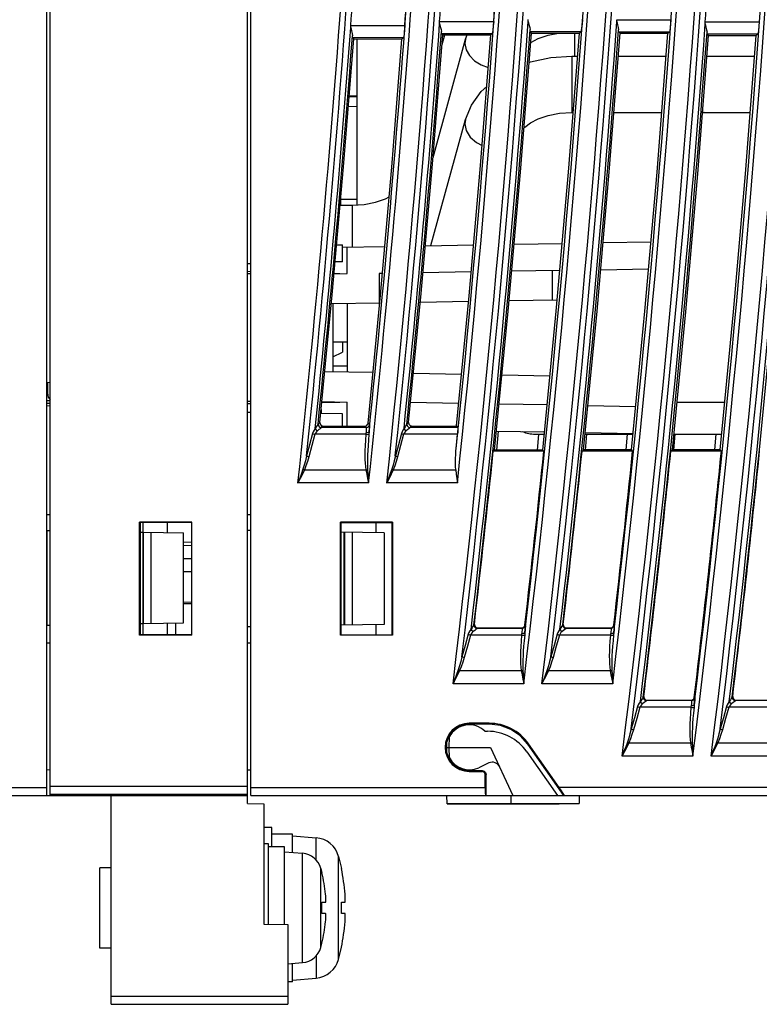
# Model space of a CAD drawing. Header units: millimetres. Extents: x 0 to 600, y 0 to 600.
# Tile 9 of 39: x 78 to 124, y 228 to 289. Entities that reach past the tile are written whole.
import ezdxf

# ---------------------------------------------------------------- set-up
doc = ezdxf.new("R2010")
doc.units = ezdxf.units.MM
doc.header["$LTSCALE"] = 39.111111
doc.layers.get('0').update_dxf_attribs({"linetype": 'CONTINUOUS'})

msp = doc.modelspace()

# ---------------------------------------------------------------- linework, layer by layer
at = {"color": 7, "linetype": 'CONTINUOUS'}
for p, q in [((79.31, 240.634), (79.31, 370.634)), ((79.51, 240.634), (79.51, 370.634)), ((91.81, 240.134), (91.81, 370.634)), ((92.01, 240.634), (92.01, 370.634)), ((103.763, 288.767), (103.765, 288.827)), ((103.766, 288.706), (103.763, 288.767)), ((103.765, 288.827), (107.134, 288.827)), ((107.134, 288.827), (107.111, 288.548)), ((109.287, 288.89), (109.289, 288.949)), ((109.29, 288.829), (109.287, 288.89)), ((109.29, 288.829), (109.327, 288.633)), ((112.657, 288.949), (112.635, 288.67)), ((114.801, 288.88), (114.803, 288.94)), ((114.804, 288.819), (114.801, 288.88)), ((114.803, 288.94), (118.171, 288.94)), ((114.804, 288.819), (114.841, 288.623)), ((118.171, 288.94), (118.148, 288.661)), ((120.305, 288.738), (120.307, 288.798)), ((120.307, 288.798), (123.675, 288.798)), ((123.675, 288.798), (123.652, 288.519)), ((98.23, 288.511), (98.232, 288.57)), ((98.232, 288.45), (98.23, 288.511)), ((98.232, 288.57), (101.6, 288.57)), ((98.232, 288.45), (98.269, 288.254)), ((98.269, 288.254), (98.319, 288.075)), ((101.577, 288.291), (101.552, 288.052)), ((101.6, 288.57), (101.577, 288.291)), ((103.766, 288.706), (103.804, 288.51)), ((103.804, 288.51), (103.853, 288.331)), ((103.853, 288.331), (103.875, 288.198)), ((103.877, 288.112), (103.875, 288.198)), ((107.064, 288.144), (107.047, 288.077)), ((107.086, 288.308), (107.064, 288.144)), ((107.111, 288.548), (107.086, 288.308)), ((109.327, 288.633), (109.377, 288.454)), ((109.377, 288.454), (109.399, 288.32)), ((109.401, 288.235), (109.399, 288.32)), ((109.407, 288.2), (109.401, 288.235)), ((109.491, 288.11), (109.407, 288.2)), ((109.407, 288.2), (112.571, 288.2)), ((112.472, 288.108), (112.571, 288.2)), ((112.588, 288.266), (112.571, 288.2)), ((112.61, 288.431), (112.588, 288.266)), ((112.635, 288.67), (112.61, 288.431)), ((114.841, 288.623), (114.891, 288.444)), ((114.891, 288.444), (114.913, 288.311)), ((114.915, 288.225), (114.913, 288.311)), ((114.921, 288.19), (114.915, 288.225)), ((115.009, 288.096), (114.921, 288.19)), ((114.921, 288.19), (118.085, 288.19)), ((117.981, 288.094), (118.085, 288.19)), ((118.102, 288.257), (118.085, 288.19)), ((118.124, 288.421), (118.102, 288.257)), ((118.148, 288.661), (118.124, 288.421)), ((120.308, 288.677), (120.305, 288.738)), ((120.308, 288.677), (120.346, 288.482)), ((120.346, 288.482), (120.396, 288.303)), ((120.396, 288.303), (120.418, 288.169)), ((120.419, 288.084), (120.418, 288.169)), ((123.628, 288.28), (123.606, 288.115)), ((123.652, 288.519), (123.628, 288.28)), ((97.789, 279.772), (98.424, 287.739)), ((98.319, 288.075), (98.341, 287.941)), ((98.342, 287.856), (98.341, 287.941)), ((98.348, 287.821), (98.342, 287.856)), ((98.424, 287.739), (98.348, 287.821)), ((98.348, 287.821), (101.513, 287.821)), ((98.424, 287.739), (101.422, 287.737)), ((98.61, 287.739), (98.61, 277.403)), ((100.789, 279.758), (101.422, 287.737)), ((101.422, 287.737), (101.513, 287.821)), ((101.53, 287.887), (101.513, 287.821)), ((101.552, 288.052), (101.53, 287.887)), ((103.327, 279.942), (103.963, 287.991)), ((103.36, 280.365), (105.379, 287.725)), ((103.883, 288.077), (103.877, 288.112)), ((103.963, 287.991), (103.883, 288.077)), ((103.883, 288.077), (107.047, 288.077)), ((103.915, 287.387), (104.081, 287.991)), ((103.963, 287.991), (106.952, 287.989)), ((105.379, 287.725), (105.343, 287.457)), ((105.379, 287.725), (105.487, 287.99)), ((106.314, 279.867), (106.952, 287.989)), ((106.952, 287.989), (107.047, 288.077)), ((108.809, 279.448), (109.491, 288.11)), ((109.445, 287.529), (109.91, 287.771)), ((109.491, 288.11), (112.472, 288.108)), ((109.91, 287.771), (110.524, 287.981)), ((110.524, 287.981), (111.176, 288.109)), ((111.793, 279.447), (112.472, 288.108)), ((112.158, 288.108), (112.158, 286.668)), ((114.332, 279.44), (115.009, 288.096)), ((115.009, 288.096), (117.981, 288.094)), ((117.307, 279.439), (117.981, 288.094)), ((119.847, 279.344), (120.517, 287.95)), ((120.425, 288.049), (120.419, 288.084)), ((120.517, 287.95), (120.425, 288.049)), ((120.425, 288.049), (123.589, 288.049)), ((120.517, 287.95), (123.481, 287.948)), ((122.814, 279.344), (123.481, 287.948)), ((123.481, 287.948), (123.589, 288.049)), ((123.606, 288.115), (123.589, 288.049)), ((105.343, 287.457), (105.413, 287.072)), ((105.413, 287.072), (105.617, 286.702)), ((105.617, 286.702), (105.938, 286.377)), ((105.938, 286.377), (106.351, 286.124)), ((109.346, 286.278), (109.43, 286.309)), ((109.43, 286.309), (110.692, 286.579)), ((110.692, 286.579), (111.991, 286.668)), ((111.991, 286.668), (111.991, 283.168)), ((111.991, 286.668), (112.359, 286.668)), ((114.897, 286.668), (117.87, 286.668)), ((120.417, 286.668), (123.382, 286.668)), ((106.351, 286.124), (106.794, 285.973)), ((105.745, 283.622), (106.357, 284.478)), ((106.357, 284.478), (106.7, 284.787)), ((98.61, 284.134), (98.137, 284.134)), ((98.61, 284.173), (98.141, 284.181)), ((98.61, 283.516), (98.088, 283.525)), ((105.379, 282.725), (105.745, 283.622)), ((103.225, 274.871), (105.379, 282.725)), ((105.379, 282.725), (105.343, 282.457)), ((109.418, 282.515), (109.909, 282.771)), ((109.909, 282.771), (110.523, 282.981)), ((110.523, 282.981), (111.232, 283.12)), ((111.232, 283.12), (111.991, 283.168)), ((111.991, 283.168), (112.085, 283.168)), ((114.623, 283.168), (117.598, 283.168)), ((120.237, 283.168), (120.144, 283.166)), ((120.145, 283.168), (123.11, 283.168)), ((105.343, 282.457), (105.428, 282.034)), ((105.428, 282.034), (105.673, 281.632)), ((109.026, 282.2), (109.064, 282.245)), ((109.064, 282.245), (109.418, 282.515)), ((105.673, 281.632), (106.054, 281.292)), ((106.054, 281.292), (106.411, 281.11)), ((97.082, 271.811), (97.789, 279.772)), ((100.085, 271.785), (100.789, 279.758)), ((102.618, 271.898), (103.327, 279.942)), ((105.601, 271.752), (106.314, 279.867)), ((108.043, 270.792), (108.809, 279.448)), ((111.032, 270.793), (111.793, 279.447)), ((113.571, 270.791), (114.332, 279.44)), ((116.551, 270.791), (117.307, 279.439)), ((119.095, 270.745), (119.847, 279.344)), ((122.066, 270.746), (122.814, 279.344)), ((98.61, 277.753), (97.608, 277.736)), ((97.61, 277.384), (97.61, 277.755)), ((99.778, 277.571), (100.395, 277.783)), ((100.395, 277.783), (100.626, 277.903)), ((97.577, 277.384), (98.31, 277.384)), ((98.31, 277.384), (99.068, 277.433)), ((98.31, 277.384), (98.31, 274.785)), ((99.068, 277.433), (99.778, 277.571)), ((97.359, 274.924), (97.71, 274.918)), ((97.71, 273.868), (97.71, 274.918)), ((97.713, 274.775), (100.353, 274.821)), ((98.01, 273.134), (98.01, 274.78)), ((102.88, 274.865), (105.879, 274.917)), ((108.412, 274.962), (111.403, 275.014)), ((113.946, 275.058), (116.929, 275.11)), ((91.81, 273.765), (92.01, 273.769)), ((97.71, 273.868), (97.264, 273.86)), ((113.798, 273.375), (116.781, 273.427)), ((92.01, 273.251), (91.81, 273.248)), ((92.01, 273.112), (91.81, 273.108)), ((97.199, 273.12), (98.01, 273.134)), ((97.201, 273.148), (97.543, 273.142)), ((100.204, 273.138), (100.01, 273.134)), ((100.01, 273.134), (100.01, 271.311)), ((105.731, 273.234), (102.731, 273.182)), ((111.255, 273.331), (108.263, 273.278)), ((110.8, 271.499), (110.8, 273.323)), ((96.304, 263.857), (97.082, 271.811)), ((99.309, 263.818), (100.085, 271.785)), ((101.837, 263.861), (102.618, 271.898)), ((104.815, 263.643), (105.601, 271.752)), ((97.028, 271.259), (100.039, 271.311)), ((97.11, 271.26), (97.11, 267.009)), ((98.01, 271.276), (98.01, 266.993)), ((102.566, 271.355), (105.568, 271.408)), ((108.102, 271.452), (111.094, 271.504)), ((107.194, 262.145), (108.043, 270.792)), ((110.187, 262.147), (111.032, 270.793)), ((112.728, 262.149), (113.571, 270.791)), ((115.712, 262.151), (116.551, 270.791)), ((118.261, 262.153), (119.095, 270.745)), ((121.236, 262.156), (122.066, 270.746)), ((97.11, 268.884), (98.01, 268.884)), ((97.71, 268.884), (97.71, 268.236)), ((97.11, 267.955), (97.71, 268.234)), ((97.11, 267.384), (98.01, 267.384)), ((99.615, 266.965), (96.613, 267.017)), ((102.134, 266.921), (105.128, 266.869)), ((107.654, 266.825), (110.639, 266.772)), ((79.31, 266.353), (79.51, 266.371)), ((79.36, 265.634), (79.36, 266.357)), ((79.31, 265.552), (79.359, 265.551)), ((79.31, 265.235), (79.51, 265.233)), ((79.51, 265.048), (79.31, 265.052)), ((79.31, 264.916), (79.51, 264.898)), ((92.01, 265.157), (91.81, 265.16)), ((92.01, 265.017), (91.81, 265.021)), ((96.426, 265.107), (97.543, 265.126)), ((96.431, 265.162), (98.01, 265.134)), ((98.01, 263.638), (98.01, 265.134)), ((104.951, 265.048), (101.957, 265.1)), ((110.461, 264.952), (107.475, 265.004)), ((112.997, 264.908), (115.974, 264.856)), ((118.55, 265.134), (121.524, 265.134)), ((91.81, 264.503), (92.01, 264.5)), ((97.71, 264.4), (96.359, 264.424)), ((96.384, 264.674), (96.384, 264.424)), ((97.71, 263.638), (97.71, 264.4)), ((96.143, 263.666), (96.087, 263.582)), ((96.179, 263.725), (96.143, 263.666)), ((96.196, 263.757), (96.179, 263.725)), ((96.198, 263.761), (96.196, 263.757)), ((96.196, 263.757), (96.216, 263.65)), ((96.2, 263.763), (96.198, 263.761)), ((96.304, 263.857), (96.2, 263.763)), ((96.2, 263.763), (96.219, 263.655)), ((96.216, 263.65), (96.29, 263.569)), ((96.219, 263.655), (96.293, 263.573)), ((96.304, 263.857), (96.323, 263.749)), ((96.323, 263.749), (96.396, 263.667)), ((96.396, 263.667), (96.503, 263.637)), ((96.503, 263.637), (96.399, 263.543)), ((96.503, 263.637), (99.11, 263.639)), ((99.11, 263.639), (99.204, 263.662)), ((99.11, 263.639), (99.196, 263.543)), ((99.204, 263.662), (99.275, 263.727)), ((99.275, 263.727), (99.309, 263.818)), ((99.29, 263.566), (99.362, 263.631)), ((99.309, 263.818), (99.395, 263.722)), ((99.362, 263.631), (99.395, 263.722)), ((99.395, 263.722), (99.399, 263.703)), ((99.4, 263.65), (99.397, 263.559)), ((99.399, 263.703), (99.4, 263.65)), ((101.671, 263.666), (101.616, 263.582)), ((101.708, 263.725), (101.671, 263.666)), ((101.725, 263.757), (101.708, 263.725)), ((101.727, 263.761), (101.725, 263.757)), ((101.725, 263.757), (101.745, 263.65)), ((101.728, 263.763), (101.727, 263.761)), ((101.837, 263.861), (101.728, 263.763)), ((101.728, 263.763), (101.748, 263.655)), ((101.745, 263.65), (101.819, 263.569)), ((101.748, 263.655), (101.822, 263.573)), ((101.837, 263.861), (101.856, 263.753)), ((101.856, 263.753), (101.929, 263.672)), ((102.036, 263.641), (101.927, 263.543)), ((101.929, 263.672), (102.036, 263.641)), ((102.036, 263.641), (104.815, 263.643)), ((104.905, 263.543), (104.815, 263.643)), ((95.856, 263.172), (95.668, 262.473)), ((95.997, 263.125), (95.809, 262.426)), ((95.895, 263.28), (95.856, 263.172)), ((95.856, 263.172), (95.897, 263.156)), ((95.95, 263.384), (95.895, 263.28)), ((95.897, 263.156), (95.945, 263.14)), ((95.945, 263.14), (95.997, 263.125)), ((96.021, 263.48), (95.95, 263.384)), ((96.035, 263.202), (95.997, 263.125)), ((99.167, 263.125), (95.997, 263.125)), ((96.087, 263.582), (96.021, 263.48)), ((96.021, 263.48), (96.058, 263.429)), ((96.09, 263.276), (96.035, 263.202)), ((96.058, 263.429), (96.107, 263.382)), ((96.162, 263.345), (96.09, 263.276)), ((96.107, 263.382), (96.162, 263.345)), ((96.25, 263.416), (96.162, 263.345)), ((96.324, 263.475), (96.25, 263.416)), ((96.29, 263.569), (96.395, 263.539)), ((96.293, 263.573), (96.399, 263.543)), ((96.373, 263.516), (96.324, 263.475)), ((96.395, 263.539), (96.373, 263.516)), ((96.397, 263.541), (96.395, 263.539)), ((96.399, 263.543), (96.397, 263.541)), ((99.196, 263.543), (96.399, 263.543)), ((99.167, 263.125), (99.141, 262.751)), ((99.19, 263.336), (99.167, 263.125)), ((99.167, 263.125), (99.259, 263.121)), ((99.179, 263.232), (99.274, 263.234)), ((99.198, 263.426), (99.19, 263.336)), ((99.196, 263.543), (99.29, 263.566)), ((99.196, 263.543), (99.2, 263.529)), ((99.201, 263.491), (99.198, 263.426)), ((99.2, 263.529), (99.201, 263.491)), ((99.259, 263.121), (99.33, 263.126)), ((99.274, 263.234), (99.346, 263.254)), ((99.33, 263.126), (99.365, 263.137)), ((99.365, 263.137), (99.333, 262.764)), ((99.346, 263.254), (99.378, 263.287)), ((99.378, 263.287), (99.365, 263.137)), ((99.389, 263.433), (99.378, 263.287)), ((99.397, 263.559), (99.389, 263.433)), ((101.386, 263.172), (101.197, 262.473)), ((101.526, 263.125), (101.338, 262.426)), ((101.424, 263.28), (101.386, 263.172)), ((101.386, 263.172), (101.426, 263.156)), ((101.479, 263.384), (101.424, 263.28)), ((101.426, 263.156), (101.474, 263.14)), ((101.474, 263.14), (101.526, 263.125)), ((101.55, 263.48), (101.479, 263.384)), ((101.564, 263.202), (101.526, 263.125)), ((104.884, 263.125), (101.526, 263.125)), ((101.616, 263.582), (101.55, 263.48)), ((101.55, 263.48), (101.587, 263.429)), ((101.619, 263.276), (101.564, 263.202)), ((101.587, 263.429), (101.636, 263.382)), ((101.691, 263.345), (101.619, 263.276)), ((101.636, 263.382), (101.691, 263.345)), ((101.779, 263.416), (101.691, 263.345)), ((101.852, 263.475), (101.779, 263.416)), ((101.819, 263.569), (101.924, 263.539)), ((101.822, 263.573), (101.927, 263.543)), ((101.901, 263.516), (101.852, 263.475)), ((101.924, 263.539), (101.901, 263.516)), ((101.926, 263.541), (101.924, 263.539)), ((101.927, 263.543), (101.926, 263.541)), ((104.905, 263.543), (101.927, 263.543)), ((104.841, 262.682), (104.884, 263.125)), ((104.897, 263.285), (104.884, 263.125)), ((104.906, 263.417), (104.897, 263.285)), ((104.905, 263.543), (104.909, 263.507)), ((104.909, 263.507), (104.906, 263.417)), ((107.41, 263.325), (107.307, 262.135)), ((107.31, 263.326), (110.297, 263.274)), ((109.71, 263.134), (110.283, 263.134)), ((109.925, 263.116), (109.841, 262.147)), ((112.909, 263.134), (112.824, 262.141)), ((112.824, 263.134), (115.807, 263.134)), ((112.833, 263.23), (115.811, 263.178)), ((115.45, 263.134), (115.366, 262.151)), ((118.424, 263.125), (118.341, 262.147)), ((118.356, 263.134), (121.331, 263.134)), ((120.975, 263.134), (120.891, 262.155)), ((95.668, 262.473), (95.479, 261.775)), ((95.809, 262.426), (95.62, 261.727)), ((99.124, 262.414), (99.115, 262.106)), ((99.141, 262.751), (99.124, 262.414)), ((99.309, 262.427), (99.291, 262.12)), ((99.333, 262.764), (99.309, 262.427)), ((101.197, 262.473), (101.009, 261.775)), ((101.338, 262.426), (101.15, 261.727)), ((104.799, 262.239), (104.841, 262.682)), ((118.31, 262.153), (118.31, 262.66)), ((95.479, 261.775), (95.408, 261.474)), ((95.479, 261.775), (95.52, 261.758)), ((99.115, 262.106), (99.114, 261.823)), ((99.114, 261.823), (99.119, 261.566)), ((99.279, 261.839), (99.272, 261.583)), ((99.291, 262.12), (99.279, 261.839)), ((101.009, 261.775), (100.938, 261.474)), ((101.009, 261.775), (101.05, 261.758)), ((104.761, 261.69), (104.766, 261.812)), ((104.766, 261.812), (104.775, 261.944)), ((104.775, 261.944), (104.785, 262.086)), ((104.785, 262.086), (104.799, 262.239)), ((107.194, 262.145), (107.11, 262.069)), ((110.257, 262.069), (107.11, 262.069)), ((110.187, 262.147), (107.194, 262.145)), ((110.187, 262.147), (110.257, 262.069)), ((112.728, 262.149), (112.639, 262.069)), ((115.786, 262.069), (112.639, 262.069)), ((115.712, 262.151), (112.728, 262.149)), ((115.712, 262.151), (115.786, 262.069)), ((118.261, 262.153), (118.167, 262.069)), ((121.315, 262.069), (118.167, 262.069)), ((121.236, 262.156), (118.261, 262.153)), ((121.236, 262.156), (121.315, 262.069)), ((95.334, 261.199), (95.255, 260.95)), ((95.408, 261.474), (95.334, 261.199)), ((95.533, 261.429), (95.441, 261.156)), ((95.52, 261.758), (95.568, 261.742)), ((95.62, 261.727), (95.533, 261.429)), ((95.568, 261.742), (95.62, 261.727)), ((99.119, 261.566), (99.131, 261.333)), ((99.131, 261.333), (99.15, 261.116)), ((99.272, 261.583), (99.269, 261.351)), ((99.269, 261.351), (99.272, 261.136)), ((100.864, 261.199), (100.786, 260.95)), ((100.938, 261.474), (100.864, 261.199)), ((101.063, 261.429), (100.971, 261.156)), ((101.05, 261.758), (101.098, 261.742)), ((101.15, 261.727), (101.063, 261.429)), ((101.098, 261.742), (101.15, 261.727)), ((104.753, 261.376), (104.754, 261.473)), ((104.753, 261.285), (104.753, 261.376)), ((104.755, 261.201), (104.753, 261.285)), ((104.754, 261.473), (104.756, 261.577)), ((104.757, 261.122), (104.755, 261.201)), ((104.756, 261.577), (104.761, 261.69)), ((95.157, 260.674), (95.054, 260.388)), ((95.217, 260.645), (95.084, 260.374)), ((95.255, 260.95), (95.157, 260.674)), ((95.342, 260.908), (95.217, 260.645)), ((95.255, 260.95), (95.283, 260.936)), ((95.283, 260.936), (95.312, 260.922)), ((95.312, 260.922), (95.342, 260.908)), ((95.441, 261.156), (95.342, 260.908)), ((95.342, 260.908), (99.179, 260.908)), ((99.15, 261.116), (99.179, 260.908)), ((99.179, 260.908), (99.215, 260.915)), ((99.179, 260.908), (99.229, 260.649)), ((99.215, 260.915), (99.249, 260.922)), ((99.229, 260.649), (99.285, 260.377)), ((99.249, 260.922), (99.28, 260.93)), ((99.272, 261.136), (99.28, 260.93)), ((99.28, 260.93), (99.299, 260.664)), ((99.299, 260.664), (99.321, 260.385)), ((100.688, 260.674), (100.585, 260.388)), ((100.747, 260.645), (100.615, 260.374)), ((100.786, 260.95), (100.688, 260.674)), ((100.872, 260.908), (100.747, 260.645)), ((100.786, 260.95), (100.813, 260.936)), ((100.813, 260.936), (100.842, 260.922)), ((100.842, 260.922), (100.872, 260.908)), ((100.971, 261.156), (100.872, 260.908)), ((100.872, 260.908), (104.772, 260.908)), ((104.761, 261.048), (104.757, 261.122)), ((104.766, 260.976), (104.761, 261.048)), ((104.772, 260.908), (104.766, 260.976)), ((104.772, 260.908), (104.802, 260.646)), ((104.802, 260.646), (104.837, 260.374)), ((95.054, 260.388), (94.945, 260.093)), ((95.084, 260.374), (94.945, 260.093)), ((99.345, 260.093), (94.945, 260.093)), ((99.285, 260.377), (99.345, 260.093)), ((99.321, 260.385), (99.345, 260.093)), ((100.585, 260.388), (100.477, 260.093)), ((100.615, 260.374), (100.477, 260.093)), ((104.876, 260.093), (100.477, 260.093)), ((104.837, 260.374), (104.876, 260.093)), ((79.31, 258.134), (79.51, 258.138)), ((91.81, 258.134), (92.01, 258.138)), ((85.084, 250.608), (85.084, 257.66)), ((85.084, 257.66), (85.11, 257.634)), ((88.336, 257.66), (85.084, 257.66)), ((85.11, 257.634), (85.11, 250.634)), ((88.31, 257.634), (85.11, 257.634)), ((85.31, 250.634), (85.31, 257.634)), ((88.336, 257.66), (88.31, 257.634)), ((88.31, 257.634), (88.31, 250.634)), ((88.336, 250.608), (88.336, 257.66)), ((97.586, 250.61), (97.586, 257.659)), ((97.586, 257.659), (97.61, 257.634)), ((100.835, 257.659), (97.586, 257.659)), ((97.61, 257.634), (97.61, 250.634)), ((97.61, 257.634), (100.81, 257.634)), ((99.81, 256.995), (99.81, 257.634)), ((100.835, 257.659), (100.81, 257.634)), ((100.81, 250.634), (100.81, 257.634)), ((100.835, 257.659), (100.835, 250.61)), ((79.336, 251.248), (79.336, 257.134)), ((79.336, 257.134), (79.51, 257.131)), ((85.11, 257.033), (85.31, 257.03)), ((85.336, 251.353), (85.336, 257.029)), ((85.336, 257.029), (87.81, 256.986)), ((85.81, 251.361), (85.81, 257.021)), ((87.81, 251.396), (87.81, 256.986)), ((91.784, 257.134), (91.784, 251.134)), ((91.784, 257.134), (91.81, 257.134)), ((92.01, 257.131), (91.81, 257.134)), ((100.31, 256.986), (97.61, 257.033)), ((97.81, 257.03), (97.81, 251.239)), ((97.842, 257.029), (97.842, 251.24)), ((98.31, 257.021), (98.31, 251.248)), ((100.31, 256.986), (100.31, 251.283)), ((87.81, 256.42), (88.31, 256.412)), ((87.81, 256.219), (88.31, 256.21)), ((87.81, 255.388), (88.31, 255.382)), ((87.81, 254.591), (88.31, 254.582)), ((87.81, 252.678), (88.31, 252.687)), ((87.81, 252.591), (88.31, 252.582)), ((85.11, 251.349), (85.31, 251.352)), ((85.336, 251.353), (87.81, 251.396)), ((87.31, 251.387), (87.31, 250.634)), ((79.336, 251.248), (79.51, 251.251)), ((91.784, 251.134), (91.81, 251.134)), ((92.01, 251.138), (91.81, 251.134)), ((100.31, 251.283), (97.61, 251.236)), ((99.81, 250.617), (99.81, 251.274)), ((105.591, 250.782), (105.552, 250.674)), ((105.648, 250.886), (105.591, 250.782)), ((105.721, 250.982), (105.648, 250.886)), ((105.789, 251.085), (105.721, 250.982)), ((105.721, 250.982), (105.757, 250.93)), ((105.788, 250.776), (105.732, 250.702)), ((105.757, 250.93), (105.806, 250.883)), ((105.861, 250.845), (105.788, 250.776)), ((105.845, 251.169), (105.789, 251.085)), ((105.806, 250.883), (105.861, 250.845)), ((105.882, 251.227), (105.845, 251.169)), ((105.951, 250.917), (105.861, 250.845)), ((105.9, 251.26), (105.882, 251.227)), ((105.902, 251.263), (105.9, 251.26)), ((105.9, 251.26), (105.919, 251.152)), ((105.903, 251.266), (105.902, 251.263)), ((105.932, 251.292), (105.903, 251.266)), ((105.903, 251.266), (105.922, 251.156)), ((105.919, 251.152), (105.992, 251.07)), ((105.922, 251.156), (105.995, 251.074)), ((105.932, 251.292), (105.951, 251.182)), ((105.951, 251.182), (106.024, 251.1)), ((106.026, 250.975), (105.951, 250.917)), ((105.992, 251.07), (106.098, 251.039)), ((105.995, 251.074), (106.102, 251.043)), ((106.024, 251.1), (106.131, 251.069)), ((106.075, 251.016), (106.026, 250.975)), ((106.098, 251.039), (106.075, 251.016)), ((106.1, 251.041), (106.098, 251.039)), ((106.102, 251.043), (106.1, 251.041)), ((106.131, 251.069), (106.102, 251.043)), ((108.904, 251.043), (106.102, 251.043)), ((106.131, 251.069), (108.88, 251.069)), ((108.894, 250.837), (108.867, 250.625)), ((108.88, 251.069), (108.973, 251.092)), ((108.88, 251.069), (108.904, 251.043)), ((108.903, 250.927), (108.894, 250.837)), ((108.908, 250.992), (108.903, 250.927)), ((108.904, 251.043), (108.997, 251.066)), ((108.904, 251.043), (108.907, 251.029)), ((108.907, 251.029), (108.908, 250.992)), ((108.973, 251.092), (109.045, 251.155)), ((108.975, 250.733), (109.047, 250.752)), ((108.997, 251.066), (109.068, 251.13)), ((109.045, 251.155), (109.079, 251.246)), ((109.047, 250.752), (109.079, 250.784)), ((109.079, 250.784), (109.064, 250.635)), ((109.068, 251.13), (109.102, 251.22)), ((109.079, 251.246), (109.102, 251.22)), ((109.092, 250.932), (109.079, 250.784)), ((109.102, 251.058), (109.092, 250.932)), ((109.102, 251.22), (109.106, 251.2)), ((109.106, 251.148), (109.102, 251.058)), ((109.106, 251.2), (109.106, 251.148)), ((111.128, 250.782), (111.089, 250.674)), ((111.185, 250.885), (111.128, 250.782)), ((111.257, 250.982), (111.185, 250.885)), ((111.325, 251.085), (111.257, 250.982)), ((111.257, 250.982), (111.294, 250.93)), ((111.325, 250.776), (111.268, 250.702)), ((111.294, 250.93), (111.343, 250.883)), ((111.381, 251.169), (111.325, 251.085)), ((111.398, 250.845), (111.325, 250.776)), ((111.343, 250.883), (111.398, 250.845)), ((111.419, 251.227), (111.381, 251.169)), ((111.488, 250.917), (111.398, 250.845)), ((111.436, 251.26), (111.419, 251.227)), ((111.438, 251.263), (111.436, 251.26)), ((111.436, 251.26), (111.455, 251.152)), ((111.44, 251.265), (111.438, 251.263)), ((111.469, 251.291), (111.44, 251.265)), ((111.44, 251.265), (111.458, 251.156)), ((111.455, 251.152), (111.529, 251.07)), ((111.458, 251.156), (111.532, 251.074)), ((111.469, 251.291), (111.487, 251.182)), ((111.487, 251.182), (111.56, 251.1)), ((111.562, 250.975), (111.488, 250.917)), ((111.529, 251.07), (111.635, 251.039)), ((111.532, 251.074), (111.638, 251.043)), ((111.56, 251.1), (111.667, 251.069)), ((111.612, 251.016), (111.562, 250.975)), ((111.635, 251.039), (111.612, 251.016)), ((111.636, 251.041), (111.635, 251.039)), ((111.638, 251.043), (111.636, 251.041)), ((111.667, 251.069), (111.638, 251.043)), ((114.44, 251.043), (111.638, 251.043)), ((111.667, 251.069), (114.416, 251.069)), ((114.43, 250.837), (114.403, 250.625)), ((114.416, 251.069), (114.509, 251.092)), ((114.416, 251.069), (114.44, 251.043)), ((114.439, 250.927), (114.43, 250.837)), ((114.444, 250.992), (114.439, 250.927)), ((114.44, 251.043), (114.533, 251.066)), ((114.44, 251.043), (114.443, 251.029)), ((114.443, 251.029), (114.444, 250.992)), ((114.509, 251.092), (114.581, 251.155)), ((114.512, 250.733), (114.584, 250.752)), ((114.533, 251.066), (114.604, 251.13)), ((114.581, 251.155), (114.615, 251.246)), ((114.584, 250.752), (114.615, 250.784)), ((114.615, 250.784), (114.6, 250.635)), ((114.604, 251.13), (114.638, 251.22)), ((114.615, 251.246), (114.638, 251.22)), ((114.629, 250.932), (114.615, 250.784)), ((114.638, 251.058), (114.629, 250.932)), ((114.638, 251.22), (114.642, 251.201)), ((114.642, 251.148), (114.638, 251.058)), ((114.642, 251.201), (114.642, 251.148)), ((79.31, 250.134), (79.51, 250.131)), ((85.11, 250.634), (85.084, 250.608)), ((88.336, 250.608), (85.084, 250.608)), ((88.31, 250.634), (85.11, 250.634)), ((88.31, 250.634), (88.336, 250.608)), ((91.81, 250.134), (92.01, 250.131)), ((97.586, 250.61), (97.61, 250.634)), ((100.835, 250.61), (97.586, 250.61)), ((97.61, 250.634), (100.81, 250.634)), ((100.835, 250.61), (100.81, 250.634)), ((105.552, 250.674), (105.354, 249.975)), ((105.692, 250.625), (105.495, 249.926)), ((105.552, 250.674), (105.593, 250.657)), ((105.593, 250.657), (105.641, 250.64)), ((105.641, 250.64), (105.692, 250.625)), ((105.732, 250.702), (105.692, 250.625)), ((108.867, 250.625), (105.692, 250.625)), ((108.836, 250.251), (108.815, 249.914)), ((108.867, 250.625), (108.836, 250.251)), ((108.867, 250.625), (108.958, 250.62)), ((108.88, 250.732), (108.975, 250.733)), ((108.958, 250.62), (109.029, 250.624)), ((109.028, 250.261), (109, 249.925)), ((109.064, 250.635), (109.028, 250.261)), ((109.029, 250.624), (109.064, 250.635)), ((111.089, 250.674), (110.891, 249.975)), ((111.229, 250.625), (111.032, 249.926)), ((111.089, 250.674), (111.129, 250.657)), ((111.129, 250.657), (111.177, 250.64)), ((111.177, 250.64), (111.229, 250.625)), ((111.268, 250.702), (111.229, 250.625)), ((114.403, 250.625), (111.229, 250.625)), ((114.372, 250.251), (114.351, 249.914)), ((114.403, 250.625), (114.372, 250.251)), ((114.403, 250.625), (114.494, 250.62)), ((114.417, 250.732), (114.512, 250.733)), ((114.494, 250.62), (114.565, 250.624)), ((114.565, 250.262), (114.537, 249.925)), ((114.6, 250.635), (114.565, 250.262)), ((114.565, 250.624), (114.6, 250.635)), ((105.354, 249.975), (105.156, 249.277)), ((105.495, 249.926), (105.296, 249.227)), ((108.802, 249.606), (108.797, 249.324)), ((108.815, 249.914), (108.802, 249.606)), ((108.978, 249.618), (108.962, 249.337)), ((109, 249.925), (108.978, 249.618)), ((110.891, 249.975), (110.694, 249.276)), ((111.032, 249.926), (110.834, 249.227)), ((114.339, 249.606), (114.334, 249.324)), ((114.351, 249.914), (114.339, 249.606)), ((114.515, 249.618), (114.499, 249.337)), ((114.537, 249.925), (114.515, 249.618)), ((105.081, 248.976), (105.003, 248.701)), ((105.156, 249.277), (105.081, 248.976)), ((105.206, 248.928), (105.11, 248.655)), ((105.156, 249.277), (105.197, 249.26)), ((105.197, 249.26), (105.245, 249.243)), ((105.296, 249.227), (105.206, 248.928)), ((105.245, 249.243), (105.296, 249.227)), ((108.797, 249.324), (108.799, 249.067)), ((108.799, 249.067), (108.808, 248.834)), ((108.951, 249.082), (108.946, 248.85)), ((108.962, 249.337), (108.951, 249.082)), ((110.619, 248.976), (110.542, 248.701)), ((110.694, 249.276), (110.619, 248.976)), ((110.744, 248.928), (110.649, 248.655)), ((110.694, 249.276), (110.734, 249.26)), ((110.734, 249.26), (110.782, 249.243)), ((110.834, 249.227), (110.744, 248.928)), ((110.782, 249.243), (110.834, 249.227)), ((114.334, 249.324), (114.337, 249.067)), ((114.337, 249.067), (114.346, 248.834)), ((114.489, 249.082), (114.483, 248.85)), ((114.499, 249.337), (114.489, 249.082)), ((104.921, 248.451), (104.82, 248.175)), ((105.008, 248.408), (104.879, 248.145)), ((105.003, 248.701), (104.921, 248.451)), ((104.921, 248.451), (104.949, 248.437)), ((104.949, 248.437), (104.978, 248.422)), ((104.978, 248.422), (105.008, 248.408)), ((105.11, 248.655), (105.008, 248.408)), ((105.008, 248.408), (108.851, 248.408)), ((108.808, 248.834), (108.824, 248.617)), ((108.824, 248.617), (108.851, 248.408)), ((108.851, 248.408), (108.886, 248.414)), ((108.851, 248.408), (108.897, 248.149)), ((108.886, 248.414), (108.92, 248.421)), ((108.92, 248.421), (108.952, 248.429)), ((108.946, 248.85), (108.945, 248.635)), ((108.945, 248.635), (108.952, 248.429)), ((108.952, 248.429), (108.967, 248.163)), ((110.46, 248.451), (110.358, 248.174)), ((110.546, 248.408), (110.417, 248.145)), ((110.542, 248.701), (110.46, 248.451)), ((110.46, 248.451), (110.487, 248.437)), ((110.487, 248.437), (110.516, 248.422)), ((110.516, 248.422), (110.546, 248.408)), ((110.649, 248.655), (110.546, 248.408)), ((110.546, 248.408), (114.389, 248.408)), ((114.346, 248.834), (114.362, 248.617)), ((114.362, 248.617), (114.389, 248.408)), ((114.389, 248.408), (114.424, 248.414)), ((114.389, 248.408), (114.435, 248.149)), ((114.424, 248.414), (114.458, 248.421)), ((114.458, 248.421), (114.49, 248.429)), ((114.483, 248.85), (114.483, 248.635)), ((114.483, 248.635), (114.49, 248.429)), ((114.49, 248.429), (114.506, 248.163)), ((104.712, 247.888), (104.6, 247.593)), ((104.743, 247.874), (104.6, 247.593)), ((104.82, 248.175), (104.712, 247.888)), ((104.879, 248.145), (104.743, 247.874)), ((108.897, 248.149), (108.95, 247.877)), ((108.95, 247.877), (109.006, 247.593)), ((108.967, 248.163), (108.986, 247.884)), ((108.986, 247.884), (109.006, 247.593)), ((110.251, 247.888), (110.139, 247.593)), ((110.281, 247.874), (110.139, 247.593)), ((110.358, 248.174), (110.251, 247.888)), ((110.417, 248.145), (110.281, 247.874)), ((114.435, 248.149), (114.488, 247.877)), ((114.488, 247.877), (114.545, 247.593)), ((114.506, 248.163), (114.524, 247.884)), ((114.524, 247.884), (114.545, 247.593)), ((109.006, 247.593), (104.6, 247.593)), ((114.545, 247.593), (110.139, 247.593)), ((116.268, 246.482), (116.194, 246.386)), ((116.336, 246.585), (116.268, 246.482)), ((116.268, 246.482), (116.304, 246.431)), ((116.392, 246.67), (116.336, 246.585)), ((116.43, 246.728), (116.392, 246.67)), ((116.448, 246.761), (116.43, 246.728)), ((116.45, 246.764), (116.448, 246.761)), ((116.448, 246.761), (116.466, 246.652)), ((116.451, 246.766), (116.45, 246.764)), ((116.48, 246.792), (116.451, 246.766)), ((116.451, 246.766), (116.469, 246.657)), ((116.466, 246.652), (116.54, 246.57)), ((116.469, 246.657), (116.543, 246.574)), ((116.48, 246.792), (116.498, 246.683)), ((116.498, 246.683), (116.572, 246.6)), ((116.573, 246.475), (116.498, 246.417)), ((116.54, 246.57), (116.646, 246.539)), ((116.543, 246.574), (116.65, 246.543)), ((116.572, 246.6), (116.679, 246.569)), ((116.623, 246.516), (116.573, 246.475)), ((116.646, 246.539), (116.623, 246.516)), ((116.648, 246.541), (116.646, 246.539)), ((116.65, 246.543), (116.648, 246.541)), ((116.679, 246.569), (116.65, 246.543)), ((119.453, 246.543), (116.65, 246.543)), ((116.679, 246.569), (119.429, 246.569)), ((119.429, 246.569), (119.522, 246.592)), ((119.429, 246.569), (119.453, 246.543)), ((119.456, 246.492), (119.452, 246.428)), ((119.453, 246.543), (119.546, 246.566)), ((119.453, 246.543), (119.456, 246.529)), ((119.456, 246.529), (119.456, 246.492)), ((119.522, 246.592), (119.594, 246.655)), ((119.546, 246.566), (119.617, 246.63)), ((119.594, 246.655), (119.628, 246.745)), ((119.617, 246.63), (119.651, 246.719)), ((119.628, 246.745), (119.651, 246.719)), ((119.65, 246.558), (119.64, 246.431)), ((119.655, 246.648), (119.65, 246.558)), ((119.651, 246.719), (119.655, 246.7)), ((119.655, 246.7), (119.655, 246.648)), ((121.806, 246.482), (121.733, 246.386)), ((121.875, 246.585), (121.806, 246.482)), ((121.806, 246.482), (121.843, 246.43)), ((121.931, 246.67), (121.875, 246.585)), ((121.969, 246.728), (121.931, 246.67)), ((121.986, 246.76), (121.969, 246.728)), ((121.988, 246.764), (121.986, 246.76)), ((121.986, 246.76), (122.005, 246.652)), ((121.99, 246.766), (121.988, 246.764)), ((122.019, 246.792), (121.99, 246.766)), ((121.99, 246.766), (122.008, 246.657)), ((122.005, 246.652), (122.079, 246.57)), ((122.008, 246.657), (122.082, 246.574)), ((122.019, 246.792), (122.037, 246.683)), ((122.037, 246.683), (122.11, 246.6)), ((122.112, 246.475), (122.037, 246.417)), ((122.079, 246.57), (122.185, 246.539)), ((122.082, 246.574), (122.188, 246.543)), ((122.11, 246.6), (122.217, 246.569)), ((122.162, 246.516), (122.112, 246.475)), ((122.185, 246.539), (122.162, 246.516)), ((122.187, 246.541), (122.185, 246.539)), ((122.188, 246.543), (122.187, 246.541)), ((122.217, 246.569), (122.188, 246.543)), ((124.991, 246.543), (122.188, 246.543)), ((122.217, 246.569), (124.968, 246.569)), ((116.098, 246.174), (115.897, 245.476)), ((116.238, 246.125), (116.038, 245.426)), ((116.137, 246.282), (116.098, 246.174)), ((116.098, 246.174), (116.138, 246.157)), ((116.194, 246.386), (116.137, 246.282)), ((116.138, 246.157), (116.186, 246.14)), ((116.186, 246.14), (116.238, 246.125)), ((116.278, 246.202), (116.238, 246.125)), ((119.414, 246.125), (116.238, 246.125)), ((116.335, 246.276), (116.278, 246.202)), ((116.304, 246.431), (116.353, 246.383)), ((116.408, 246.345), (116.335, 246.276)), ((116.353, 246.383), (116.408, 246.345)), ((116.498, 246.417), (116.408, 246.345)), ((119.414, 246.125), (119.381, 245.751)), ((119.442, 246.337), (119.414, 246.125)), ((119.414, 246.125), (119.505, 246.12)), ((119.428, 246.232), (119.523, 246.232)), ((119.452, 246.428), (119.442, 246.337)), ((119.505, 246.12), (119.576, 246.123)), ((119.523, 246.232), (119.594, 246.251)), ((119.611, 246.134), (119.573, 245.761)), ((119.576, 246.123), (119.611, 246.134)), ((119.594, 246.251), (119.626, 246.283)), ((119.626, 246.283), (119.611, 246.134)), ((119.64, 246.431), (119.626, 246.283)), ((121.637, 246.174), (121.437, 245.475)), ((121.777, 246.125), (121.577, 245.426)), ((121.676, 246.282), (121.637, 246.174)), ((121.637, 246.174), (121.677, 246.157)), ((121.733, 246.386), (121.676, 246.282)), ((121.677, 246.157), (121.725, 246.14)), ((121.725, 246.14), (121.777, 246.125)), ((121.817, 246.202), (121.777, 246.125)), ((124.953, 246.125), (121.777, 246.125)), ((121.874, 246.276), (121.817, 246.202)), ((121.843, 246.43), (121.892, 246.383)), ((121.947, 246.345), (121.874, 246.276)), ((121.892, 246.383), (121.947, 246.345)), ((122.037, 246.417), (121.947, 246.345)), ((115.897, 245.476), (115.696, 244.777)), ((116.038, 245.426), (115.837, 244.727)), ((119.359, 245.414), (119.345, 245.106)), ((119.381, 245.751), (119.359, 245.414)), ((119.544, 245.425), (119.521, 245.118)), ((119.573, 245.761), (119.544, 245.425)), ((121.437, 245.475), (121.236, 244.777)), ((121.577, 245.426), (121.377, 244.727)), ((104.675, 244.744), (104.354, 244.362)), ((105.114, 244.998), (104.675, 244.744)), ((105.61, 245.086), (105.114, 244.998)), ((105.61, 245.134), (105.61, 245.086)), ((106.848, 245.134), (105.61, 245.134)), ((106.848, 245.086), (105.61, 245.086)), ((106.59, 244.634), (106.748, 244.634)), ((106.848, 245.134), (106.848, 245.086)), ((107.55, 245.001), (106.848, 245.086)), ((108.211, 244.752), (107.55, 245.001)), ((108.794, 244.354), (108.211, 244.752)), ((115.696, 244.777), (115.62, 244.476)), ((115.696, 244.777), (115.737, 244.76)), ((115.737, 244.76), (115.785, 244.743)), ((115.837, 244.727), (115.745, 244.428)), ((115.785, 244.743), (115.837, 244.727)), ((119.345, 245.106), (119.339, 244.824)), ((119.339, 244.824), (119.34, 244.567)), ((119.504, 244.837), (119.492, 244.582)), ((119.521, 245.118), (119.504, 244.837)), ((121.236, 244.777), (121.161, 244.476)), ((121.236, 244.777), (121.277, 244.76)), ((121.277, 244.76), (121.325, 244.743)), ((121.377, 244.727), (121.286, 244.428)), ((121.325, 244.743), (121.377, 244.727)), ((104.354, 244.362), (104.18, 243.883)), ((104.36, 243.634), (104.372, 244.287)), ((109.266, 243.827), (108.794, 244.354)), ((115.542, 244.201), (115.459, 243.951)), ((115.62, 244.476), (115.542, 244.201)), ((115.649, 244.155), (115.545, 243.908)), ((115.745, 244.428), (115.649, 244.155)), ((119.34, 244.567), (119.348, 244.334)), ((119.348, 244.334), (119.364, 244.117)), ((119.364, 244.117), (119.39, 243.908)), ((119.486, 244.35), (119.485, 244.135)), ((119.485, 244.135), (119.491, 243.929)), ((119.492, 244.582), (119.486, 244.35)), ((121.082, 244.201), (120.999, 243.951)), ((121.161, 244.476), (121.082, 244.201)), ((121.189, 244.155), (121.086, 243.908)), ((121.286, 244.428), (121.189, 244.155)), ((104.18, 243.883), (104.18, 243.385)), ((104.18, 243.385), (104.354, 242.906)), ((104.21, 243.302), (104.21, 243.966)), ((104.21, 243.634), (106.934, 243.634)), ((104.372, 242.982), (104.36, 243.634)), ((106.934, 243.634), (108.333, 240.634)), ((109.306, 243.855), (109.266, 243.827)), ((111.503, 240.634), (109.266, 243.827)), ((111.211, 241.134), (109.306, 243.855)), ((115.248, 243.389), (115.134, 243.093)), ((115.356, 243.675), (115.248, 243.389)), ((115.415, 243.645), (115.278, 243.374)), ((115.459, 243.951), (115.356, 243.675)), ((115.545, 243.908), (115.415, 243.645)), ((115.459, 243.951), (115.486, 243.937)), ((115.486, 243.937), (115.515, 243.922)), ((115.515, 243.922), (115.545, 243.908)), ((115.545, 243.908), (119.39, 243.908)), ((119.39, 243.908), (119.425, 243.914)), ((119.39, 243.908), (119.435, 243.649)), ((119.425, 243.914), (119.459, 243.921)), ((119.435, 243.649), (119.487, 243.377)), ((119.459, 243.921), (119.491, 243.929)), ((119.491, 243.929), (119.505, 243.663)), ((119.505, 243.663), (119.523, 243.384)), ((119.523, 243.384), (119.542, 243.093)), ((120.789, 243.389), (120.676, 243.093)), ((120.897, 243.675), (120.789, 243.389)), ((120.956, 243.645), (120.819, 243.374)), ((120.999, 243.951), (120.897, 243.675)), ((121.086, 243.908), (120.956, 243.645)), ((120.999, 243.951), (121.027, 243.937)), ((121.027, 243.937), (121.056, 243.922)), ((121.056, 243.922), (121.086, 243.908)), ((121.086, 243.908), (124.93, 243.908)), ((104.354, 242.906), (104.675, 242.523)), ((109.205, 243.355), (111.11, 240.634)), ((115.278, 243.374), (115.134, 243.093)), ((119.542, 243.093), (115.134, 243.093)), ((119.487, 243.377), (119.542, 243.093)), ((120.819, 243.374), (120.676, 243.093)), ((125.083, 243.093), (120.676, 243.093)), ((79.31, 242.234), (79.51, 242.252)), ((91.81, 242.234), (92.01, 242.238)), ((104.675, 242.523), (105.114, 242.269)), ((105.114, 242.269), (105.61, 242.182)), ((105.61, 242.134), (105.61, 242.182)), ((105.61, 242.182), (106.41, 242.182)), ((106.836, 242.661), (106.202, 242.365)), ((106.41, 242.182), (106.41, 242.134)), ((106.41, 242.182), (106.534, 242.149)), ((105.61, 242.134), (106.41, 242.134)), ((106.534, 242.149), (106.625, 242.058)), ((106.61, 241.134), (106.61, 241.934)), ((106.658, 241.934), (106.61, 241.934)), ((106.625, 242.058), (106.658, 241.934)), ((106.657, 240.634), (106.658, 241.934)), ((37.81, 241.134), (79.31, 241.134)), ((91.81, 241.204), (79.51, 241.204)), ((92.01, 241.134), (106.61, 241.134)), ((106.61, 241.134), (106.611, 240.944)), ((106.611, 240.944), (106.613, 240.781)), ((111.352, 240.931), (111.211, 241.134)), ((148.781, 241.134), (111.211, 241.134)), ((111.463, 240.769), (111.352, 240.931)), ((37.81, 240.634), (91.81, 240.634)), ((91.81, 240.704), (79.51, 240.704)), ((83.31, 227.634), (83.31, 240.634)), ((92.01, 240.634), (148.781, 240.634)), ((104.229, 240.118), (104.22, 240.634)), ((106.613, 240.781), (106.616, 240.672)), ((106.616, 240.672), (106.619, 240.634)), ((108.21, 240.634), (108.21, 240.118)), ((111.531, 240.667), (111.463, 240.769)), ((111.55, 240.634), (111.531, 240.667)), ((112.461, 240.634), (112.453, 240.139)), ((91.81, 240.134), (92.81, 240.117)), ((92.81, 240.117), (92.81, 232.634)), ((104.229, 240.139), (112.453, 240.139)), ((104.229, 240.118), (111.219, 240.118)), ((112.453, 240.139), (111.219, 240.118)), ((93.31, 238.634), (92.81, 238.634)), ((93.31, 237.434), (93.31, 238.634)), ((94.61, 238.234), (93.31, 238.234)), ((94.61, 237.091), (94.61, 238.234)), ((94.61, 238.134), (96.072, 238.006)), ((96.072, 236.617), (96.072, 238.006)), ((93.11, 237.634), (92.81, 237.634)), ((93.11, 232.629), (93.11, 237.634)), ((94.11, 237.434), (93.11, 237.434)), ((94.11, 232.612), (94.11, 237.434)), ((94.11, 237.134), (95.23, 237.036)), ((95.23, 230.232), (95.23, 237.036)), ((97.474, 230.429), (97.474, 236.84)), ((97.474, 236.84), (97.657, 236.084)), ((82.61, 231.134), (82.61, 236.134)), ((83.31, 236.134), (82.61, 236.134)), ((96.367, 231.172), (96.367, 236.097)), ((96.367, 236.097), (96.437, 235.834)), ((97.652, 236.084), (97.657, 236.084)), ((96.43, 235.834), (96.437, 235.834)), ((96.671, 234.388), (96.663, 234.484)), ((96.677, 234.303), (96.671, 234.388)), ((96.681, 234.228), (96.677, 234.303)), ((96.682, 234.161), (96.681, 234.228)), ((97.881, 234.389), (97.875, 234.484)), ((97.885, 234.303), (97.881, 234.389)), ((97.888, 234.227), (97.885, 234.303)), ((97.889, 234.16), (97.888, 234.227)), ((96.43, 233.984), (96.663, 233.984)), ((96.663, 233.984), (96.671, 233.994)), ((96.671, 233.994), (96.677, 234.018)), ((96.677, 234.018), (96.681, 234.055)), ((96.681, 234.055), (96.682, 234.103)), ((96.682, 234.103), (96.682, 234.161)), ((97.652, 233.984), (97.875, 233.984)), ((97.875, 233.984), (97.881, 233.994)), ((97.881, 233.994), (97.885, 234.018)), ((97.885, 234.018), (97.888, 234.056)), ((97.888, 234.056), (97.889, 234.103)), ((97.889, 234.103), (97.889, 234.16)), ((96.663, 233.284), (96.43, 233.284)), ((96.671, 233.275), (96.663, 233.284)), ((96.677, 233.25), (96.671, 233.275)), ((96.671, 232.881), (96.677, 232.966)), ((96.681, 233.213), (96.677, 233.25)), ((96.677, 232.966), (96.681, 233.041)), ((96.682, 233.166), (96.681, 233.213)), ((96.681, 233.041), (96.682, 233.108)), ((96.682, 233.108), (96.682, 233.166)), ((97.875, 233.284), (97.652, 233.284)), ((97.881, 233.275), (97.875, 233.284)), ((97.885, 233.25), (97.881, 233.275)), ((97.881, 232.88), (97.885, 232.966)), ((97.888, 233.213), (97.885, 233.25)), ((97.885, 232.966), (97.888, 233.042)), ((97.889, 233.165), (97.888, 233.213)), ((97.888, 233.042), (97.889, 233.108)), ((97.889, 233.108), (97.889, 233.165)), ((92.81, 232.634), (94.31, 232.608)), ((94.31, 232.608), (94.31, 227.634)), ((96.663, 232.784), (96.671, 232.881)), ((97.875, 232.784), (97.881, 232.88)), ((83.31, 231.134), (82.61, 231.134)), ((96.367, 231.172), (96.437, 231.434)), ((96.437, 231.434), (96.43, 231.434)), ((97.474, 230.429), (97.657, 231.184)), ((97.657, 231.184), (97.652, 231.184)), ((96.072, 230.652), (96.072, 229.262)), ((94.31, 230.152), (95.23, 230.232)), ((94.61, 229.034), (94.61, 230.178)), ((94.61, 229.034), (94.31, 229.034)), ((94.61, 229.134), (96.072, 229.262)), ((83.31, 228.134), (94.31, 228.134)), ((83.31, 227.634), (94.31, 227.634))]:
    msp.add_line(p, q, dxfattribs=at)
at = {"color": 3, "linetype": 'CONTINUOUS'}
for p, q in [((86.81, 257.003), (86.81, 257.634)), ((86.81, 250.634), (86.81, 251.379))]:
    msp.add_line(p, q, dxfattribs=at)
at = {"color": 7, "linetype": 'CONTINUOUS'}
for centre, radius, start, end in [((-785.591, 354.134), 891.044, 353.941669, 0.195572), ((-785.591, 354.134), 896.544, 353.175077, 0.194373), ((-785.591, 354.134), 895.419, 353.971382, 0.194617), ((-785.591, 354.134), 900.919, 353.208379, 0.193429), ((-785.591, 354.134), 902.044, 353.216887, 0.193187), ((-785.591, 354.134), 906.419, 353.249782, 0.192255), ((-785.591, 354.134), 907.544, 352.972024, 0.192017), ((-785.591, 354.134), 911.919, 353.005913, 0.191095), ((-785.591, 354.134), 913.044, 353.014571, 0.19086), ((-785.591, 354.134), 891.397, 354.052779, 0.08832), ((-785.591, 354.134), 896.897, 353.286094, 0.087779), ((-785.591, 354.134), 902.397, 353.327195, 0.087244), ((-785.591, 354.134), 907.897, 353.081854, 0.086716), ((-785.591, 354.134), 913.397, 353.123707, 0.086193), ((-785.591, 354.134), 895.119, 354.107475, 359.988949), ((-785.591, 354.134), 900.619, 353.410515, 359.989017), ((-785.591, 354.134), 906.119, 353.450697, 359.989084), ((-785.591, 354.134), 911.619, 353.205583, 359.989149), ((-785.591, 354.134), 885.544, 353.9039, 358.190746), ((-785.591, 354.134), 889.919, 353.933984, 358.199644), ((-785.591, 354.134), 885.897, 354.015728, 358.107579), ((-785.591, 354.134), 889.619, 354.13874, 357.99147), ((-785.591, 354.134), 886.251, 355.757441, 355.974307), ((-785.591, 354.134), 889.61, 355.77349, 355.989533), ((-785.591, 354.134), 891.751, 355.800161, 356.015679), ((-785.591, 354.134), 895.11, 355.815951, 356.030655), ((-785.591, 354.134), 908.251, 355.874786, 356.086369), ((-785.591, 354.134), 897.261, 353.398458, 355.826125), ((-785.591, 354.134), 902.761, 353.438848, 355.850979), ((-785.591, 354.134), 886.261, 354.129027, 355.749658), ((-785.591, 354.134), 891.761, 354.165357, 355.792427), ((-785.591, 354.134), 891.907, 354.18422, 355.760379), ((-785.591, 354.134), 897.407, 353.417407, 355.794269), ((-785.591, 354.134), 902.907, 353.457672, 355.819314), ((-785.591, 354.134), 908.261, 353.192986, 355.867191), ((-785.591, 354.134), 908.407, 353.21176, 355.835717), ((-785.591, 354.134), 913.761, 353.234143, 355.874947), ((-785.591, 354.134), 886.407, 354.148017, 355.717417), ((-785.591, 354.134), 913.907, 353.252794, 355.84366), ((79.86, 265.634), 0.5, 180, 225.49288), ((109.71, 265.134), 2, 247.28656, 270), ((-785.591, 354.134), 897.436, 353.419652, 354.111815), ((-785.591, 354.134), 900.567, 353.439702, 354.132358), ((-785.591, 354.134), 902.936, 353.459901, 354.147807), ((-785.591, 354.134), 906.067, 353.479707, 354.1681), ((-785.591, 354.134), 908.436, 353.213985, 354.183361), ((-785.591, 354.134), 911.567, 353.234418, 354.203408), ((-785.591, 354.134), 913.936, 353.255004, 354.218485), ((105.61, 243.634), 1.5, 90, 270), ((105.61, 243.634), 1.4, 45.58469, 152.2172), ((106.748, 241.634), 3, 35, 90), ((106.848, 242.134), 3, 35, 90), ((105.61, 243.634), 1.4, 207.7828, 295), ((107.048, 242.208), 0.5, 25, 115), ((106.41, 241.934), 0.2, 0, 90), ((95.932, 236.413), 1.6, 15.49397, 85), ((95.116, 235.741), 1.3, 15.88085, 85), ((85.91, 233.634), 11.995, 4.06358, 11.78581), ((87.71, 233.634), 8.993, 5.42346, 14.15994), ((87.71, 233.634), 8.727, 357.7015, 2.2985), ((85.91, 233.634), 11.747, 358.29266, 1.70734), ((87.71, 233.634), 8.993, 345.84006, 354.57654), ((85.91, 233.634), 11.995, 348.21419, 355.93642), ((95.116, 231.527), 1.3, 275, 344.11915), ((95.932, 230.856), 1.6, 275, 344.50603)]:
    msp.add_arc(centre, radius, start, end, dxfattribs=at)

doc.saveas('drawing.dxf')
